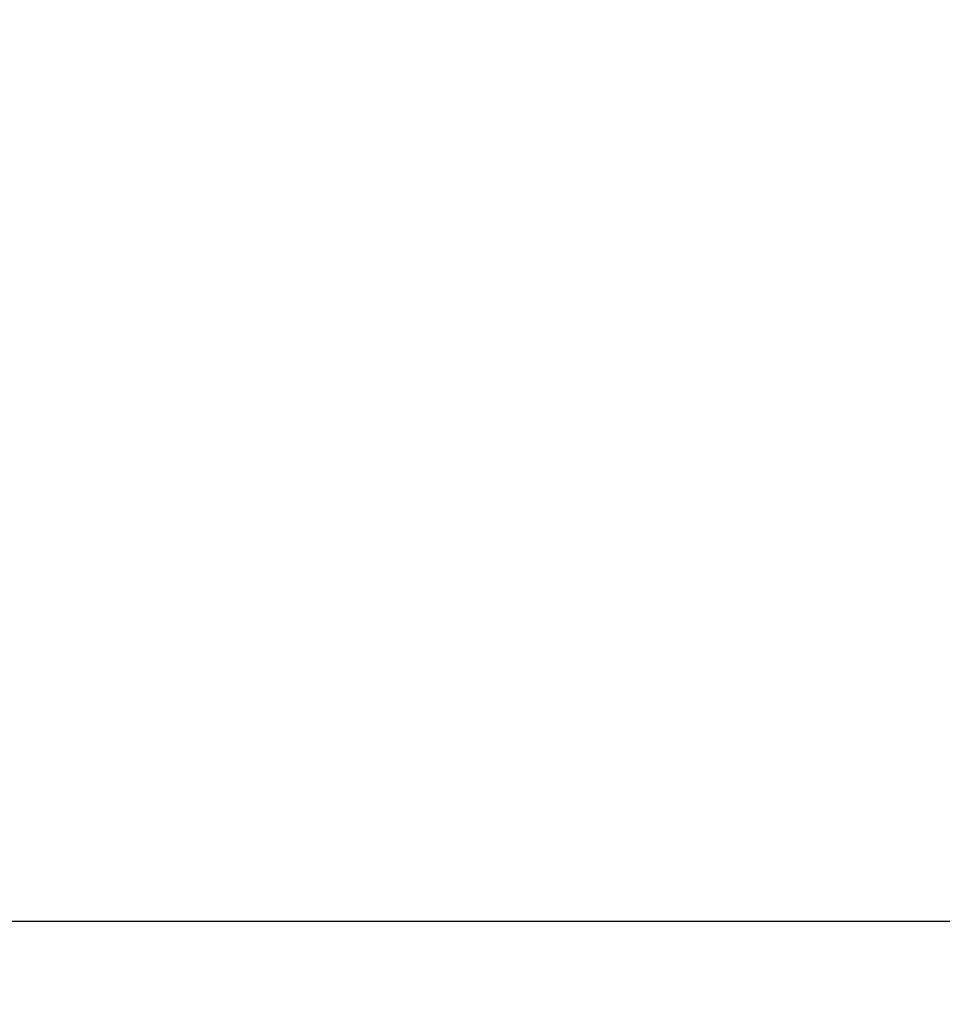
# Model space of a CAD drawing. Header units: millimetres. Extents: x 0 to 14900, y 0 to 10500.
# Tile 19 of 49: x 4674 to 5712, y 4956 to 6063. Entities that reach past the tile are written whole.
import ezdxf

# ---------------------------------------------------------------- set-up
doc = ezdxf.new("R2010")
doc.units = ezdxf.units.MM
doc.header["$LTSCALE"] = 25
doc.linetypes.add('CENTERX2', pattern=[20.32, 12.7, -2.54, 2.54, -2.54])
doc.layers.add('THICK_LINE', color=7, linetype='Continuous')
doc.styles.add('SLDTEXTSTYLE0', font='TXT', dxfattribs={"width": 0.605})
doc.dimstyles.new('SLDDIMSTYLE0', dxfattribs={"dimtxt": 87.5, "dimasz": 87.5, "dimexe": 0, "dimexo": 0.0625, "dimgap": 21.875, "dimtad": 1, "dimdec": 0, "dimrnd": 1e-09, "dimzin": 12, "dimdsep": 46, "dimtxsty": 'SLDTEXTSTYLE0', "dimsah": 1, "dimcen": 0.09, "dimadec": 0, "dimazin": 3, "dimtfac": 1, "dimtofl": 0, "dimtmove": 0, "dimatfit": 3, "dimfxl": 1, "dimfrac": 2, "dimtolj": 1, "dimtzin": 12, "dimarcsym": 0})

# ---------------------------------------------------------------- blocks, each defined once
blk = doc.blocks.new('_D_3')
at = {"layer": 'THICK_LINE'}
for p, q in [((6381.6, 5879.6), (6381.6, 3849.2)), ((3414.9, 4900.1), (3414.9, 3849.2)), ((6381.6, 3886.7), (3414.9, 3886.7))]:
    blk.add_line(p, q, dxfattribs=at)
for points in [[(3414.9, 3886.7), (3502.4, 3874.2), (3502.4, 3899.2)], [(6381.6, 3886.7), (6294.1, 3899.2), (6294.1, 3874.2)]]:
    blk.add_solid(points, dxfattribs=at)
at = {"layer": 'THICK_LINE', "insert": (4764.5, 3999.5), "char_height": 87.5, "attachment_point": 1, "style": 'SLDTEXTSTYLE0'}
blk.add_mtext('2967', dxfattribs=at)
blk = doc.blocks.new('_D_4')
at = {"layer": 'THICK_LINE'}
for p, q in [((3815.7, 5049.8), (6748.8, 5049.8)), ((6711.3, 4453.5), (6711.3, 5049.8)), ((4955.5, 4453.5), (6748.8, 4453.5))]:
    blk.add_line(p, q, dxfattribs=at)
for points in [[(6711.3, 5049.8), (6698.8, 4962.3), (6723.8, 4962.3)], [(6711.3, 4453.5), (6723.8, 4541), (6698.8, 4541)]]:
    blk.add_solid(points, dxfattribs=at)
at = {"layer": 'THICK_LINE', "insert": (6598.5, 4651.4), "char_height": 87.5, "attachment_point": 1, "rotation": 90, "style": 'SLDTEXTSTYLE0'}
blk.add_mtext('596', dxfattribs=at)
blk = doc.blocks.new('_D_5')
at = {"layer": 'THICK_LINE'}
for p, q in [((3814.9, 8448.5), (6748.8, 8448.5)), ((6711.3, 8448.5), (6711.3, 5049.8)), ((3815.7, 5049.8), (6748.8, 5049.8))]:
    blk.add_line(p, q, dxfattribs=at)
for points in [[(6711.3, 8448.5), (6698.8, 8361), (6723.8, 8361)], [(6711.3, 5049.8), (6723.8, 5137.3), (6698.8, 5137.3)]]:
    blk.add_solid(points, dxfattribs=at)
at = {"layer": 'THICK_LINE', "insert": (6598.5, 6615.5), "char_height": 87.5, "attachment_point": 1, "rotation": 90, "style": 'SLDTEXTSTYLE0'}
blk.add_mtext('3399', dxfattribs=at)

msp = doc.modelspace()

# ---------------------------------------------------------------- linework, layer by layer
at = {"layer": 'THICK_LINE'}
for centre, radius, start, end in [((3764.8527367, 5829.8220476), 2618.655113, 2.183991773, 145.1829188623), ((4905.4956661, 5929.6153731), 1476.11, 212.7870809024, 0.0010482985)]:
    msp.add_arc(centre, radius, start, end, dxfattribs=at)
at = {"layer": 'THICK_LINE', "linetype": 'CENTERX2'}
msp.add_arc((4905.4956661, 5929.6153731), 1476.11, 0, 94.9999064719, dxfattribs=at)

# ---------------------------------------------------------------- dimensions: what is measured, and where the dimension line sits
at = {"layer": 'THICK_LINE'}
for p1, picture, middle in [((3764.8527367, 8448.4771606), '_D_5', (6711.2738318, 6749.1496041)), ((4905.4956661, 4453.5053731), '_D_4', (6711.2738318, 4751.6637104))]:
    dim = msp.add_linear_dim(base=(6711.2738318, 5049.8220476), p1=p1, p2=(3765.7453307, 5049.8220476), angle=90, dimstyle='SLDDIMSTYLE0', dxfattribs=at)
    dim.commit()
    dim.dimension.update_dxf_attribs({"geometry": picture, "text_midpoint": middle, "dimtype": 160})
dim = msp.add_linear_dim(base=(3414.8527367, 3886.7260037), p1=(6381.6056661, 5929.6153731), p2=(3414.8527367, 4950.1355848), dimstyle='SLDDIMSTYLE0', dxfattribs=at)
dim.commit()
dim.dimension.update_dxf_attribs({"geometry": '_D_3', "text_midpoint": (4898.2292014, 3886.7260037), "dimtype": 160})

doc.saveas('drawing.dxf')
